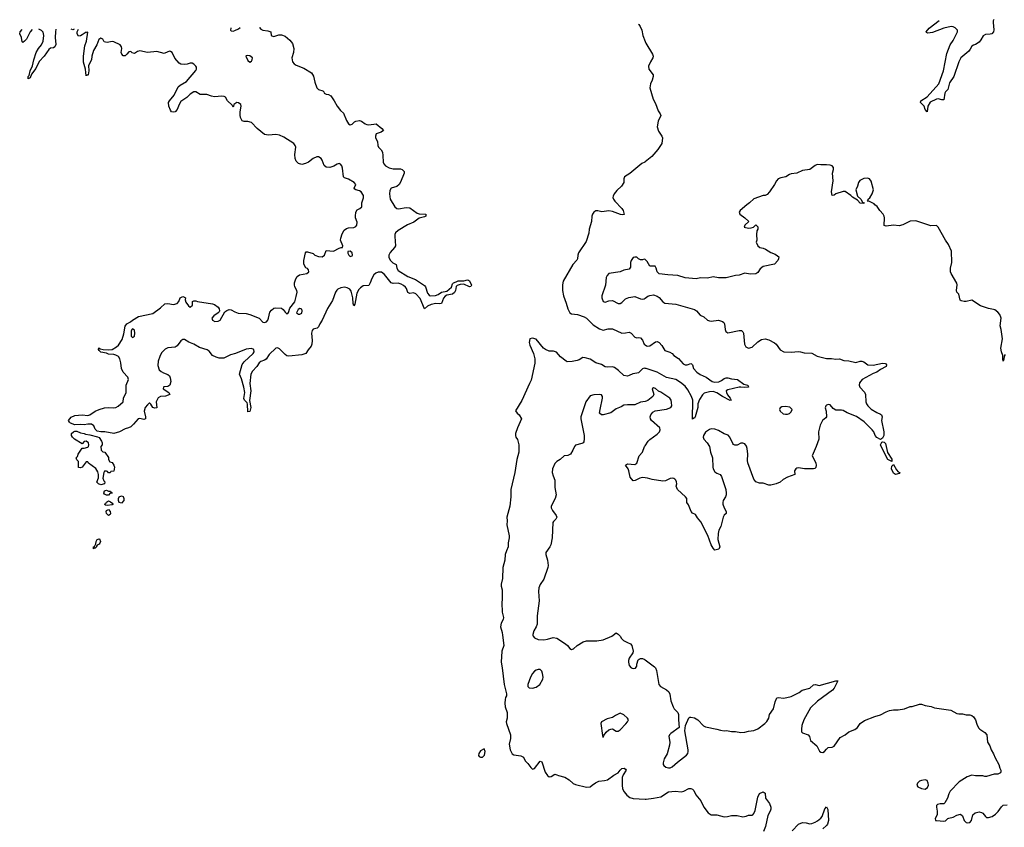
# Model space of a CAD drawing. Header units: inches. Extents: x 2608375 to 2737312, y 944064 to 1028306.
# Tile 18 of 69: x 2633277 to 2643861, y 1017935 to 1026622. Entities that reach past the tile are written whole.
import ezdxf

# ---------------------------------------------------------------- set-up
doc = ezdxf.new("R2010")
doc.units = ezdxf.units.IN
doc.header["$MEASUREMENT"] = 0
for name, color, linetype in [('C6031', 7, 'Continuous'), ('C6032', 7, 'Continuous'), ('C6041', 7, 'Continuous'), ('C6042', 7, 'Continuous')]:
    doc.layers.add(name, color=color, linetype=linetype)

msp = doc.modelspace()

# ---------------------------------------------------------------- linework, layer by layer
at = {"layer": 'C6031', "color": 5}
for points, elevation in [([(2638466, 1020000), (2638481, 1019890), (2638461, 1019830), (2638451, 1019711), (2638464, 1019650), (2638483, 1019470), (2638511, 1019370), (2638511, 1019350), (2638499, 1019330), (2638494, 1019310), (2638493, 1019270), (2638496, 1019230), (2638516, 1019170), (2638516, 1019110), (2638507, 1019070), (2638511, 1019050), (2638552, 1018930), (2638552, 1018890), (2638539, 1018830), (2638548, 1018770), (2638570, 1018726), (2638590, 1018716), (2638663, 1018703), (2638691, 1018690), (2638711, 1018650), (2638740, 1018620), (2638770, 1018578), (2638790, 1018562), (2638812, 1018568), (2638870, 1018645), (2638890, 1018638), (2638927, 1018527), (2638950, 1018491), (2638970, 1018478), (2638990, 1018481), (2639030, 1018505), (2639050, 1018501), (2639070, 1018491), (2639135, 1018475), (2639185, 1018445), (2639228, 1018408), (2639250, 1018396), (2639370, 1018367), (2639410, 1018371), (2639430, 1018390), (2639466, 1018414), (2639502, 1018430), (2639563, 1018437), (2639594, 1018446), (2639663, 1018497), (2639710, 1018521), (2639730, 1018551), (2639750, 1018566), (2639774, 1018570), (2639790, 1018562), (2639796, 1018550), (2639762, 1018498), (2639752, 1018470), (2639752, 1018390), (2639758, 1018350), (2639775, 1018315), (2639802, 1018282), (2639836, 1018256), (2639870, 1018244), (2640000, 1018237)], 40), ([(2638794, 1020000), (2638797, 1019990), (2638810, 1019973), (2638850, 1019955), (2638910, 1019950), (2638950, 1019957), (2639010, 1019975), (2639050, 1019970), (2639143, 1019910), (2639167, 1019890), (2639190, 1019858), (2639210, 1019846), (2639230, 1019856), (2639269, 1019891), (2639334, 1019930), (2639370, 1019939), (2639480, 1019940), (2639550, 1019950), (2639642, 1019990), (2639656, 1020000)], 60), ([(2639722, 1020000), (2639730, 1019991), (2639746, 1019966), (2639766, 1019946), (2639810, 1019921), (2639842, 1019910), (2639858, 1019890), (2639871, 1019829), (2639866, 1019810), (2639827, 1019753), (2639821, 1019730), (2639821, 1019710), (2639830, 1019674), (2639850, 1019652), (2639870, 1019642), (2639895, 1019645), (2639909, 1019670), (2639909, 1019690), (2639925, 1019735), (2639935, 1019745), (2639950, 1019751), (2639970, 1019751), (2639990, 1019745), (2640000, 1019737)], 60)]:
    msp.add_lwpolyline(points, dxfattribs=dict(at, elevation=elevation))
for points, elevation in [([(2638850, 1019632), (2638830, 1019625), (2638810, 1019613), (2638790, 1019590), (2638766, 1019550), (2638738, 1019470), (2638740, 1019450), (2638754, 1019434), (2638790, 1019431), (2638830, 1019442), (2638867, 1019470), (2638900, 1019530), (2638904, 1019550), (2638898, 1019590), (2638890, 1019613), (2638870, 1019631)], 60), ([(2639730, 1019161), (2639682, 1019138), (2639650, 1019117), (2639590, 1019101), (2639532, 1019070), (2639524, 1019050), (2639542, 1018922), (2639546, 1018906), (2639550, 1018906), (2639556, 1018924), (2639582, 1018958), (2639610, 1018983), (2639630, 1018992), (2639650, 1018995), (2639690, 1018968), (2639710, 1018968), (2639730, 1018982), (2639793, 1019047), (2639810, 1019070), (2639820, 1019090), (2639812, 1019110), (2639770, 1019143)], 60), ([(2638270, 1018778), (2638230, 1018756), (2638211, 1018730), (2638208, 1018708), (2638216, 1018696), (2638230, 1018688), (2638250, 1018691), (2638272, 1018710), (2638279, 1018750)], 40)]:
    msp.add_lwpolyline(points, close=True, dxfattribs=dict(at, elevation=elevation))
at = {"layer": 'C6032', "color": 5}
for points, elevation in [([(2633411, 1026517), (2633410, 1026516), (2633390, 1026490), (2633350, 1026412), (2633330, 1026390), (2633310, 1026377), (2633303, 1026383), (2633296, 1026430), (2633277, 1026470), (2633284, 1026490), (2633303, 1026516)], 20), ([(2633667, 1026519), (2633662, 1026490), (2633658, 1026430), (2633666, 1026354), (2633656, 1026330), (2633640, 1026320), (2633610, 1026317), (2633590, 1026301), (2633541, 1026230), (2633488, 1026172), (2633450, 1026096), (2633404, 1026036), (2633390, 1025995), (2633370, 1025984), (2633370, 1026010), (2633379, 1026021), (2633390, 1026070), (2633414, 1026126), (2633429, 1026191), (2633456, 1026270), (2633479, 1026310), (2633510, 1026350), (2633528, 1026390), (2633537, 1026450), (2633530, 1026488), (2633510, 1026504), (2633484, 1026518)], 20), ([(2635855, 1026537), (2635856, 1026536), (2635870, 1026519), (2635890, 1026509), (2635943, 1026503), (2635977, 1026490), (2635981, 1026450), (2635987, 1026447), (2636010, 1026442), (2636061, 1026459), (2636090, 1026460), (2636130, 1026443), (2636182, 1026402), (2636210, 1026366), (2636224, 1026310), (2636219, 1026270), (2636201, 1026210), (2636210, 1026170), (2636228, 1026148), (2636250, 1026134), (2636330, 1026100), (2636412, 1026050), (2636434, 1026014), (2636448, 1025950), (2636472, 1025890), (2636490, 1025870), (2636536, 1025856), (2636546, 1025846), (2636551, 1025830), (2636570, 1025820), (2636597, 1025817), (2636622, 1025802), (2636659, 1025750), (2636691, 1025690), (2636724, 1025644), (2636756, 1025616), (2636790, 1025536), (2636810, 1025502), (2636830, 1025491), (2636850, 1025497), (2636876, 1025524), (2636890, 1025530), (2636930, 1025538), (2636950, 1025530), (2636990, 1025501), (2637010, 1025493), (2637030, 1025490), (2637110, 1025502), (2637170, 1025450), (2637186, 1025430), (2637164, 1025410), (2637110, 1025393), (2637100, 1025370), (2637102, 1025350), (2637123, 1025310), (2637126, 1025270), (2637133, 1025250), (2637161, 1025221), (2637176, 1025196), (2637182, 1025162), (2637183, 1025090), (2637192, 1025070), (2637209, 1025049), (2637249, 1025029), (2637290, 1025019), (2637370, 1025017), (2637390, 1025009), (2637409, 1024990), (2637409, 1024970), (2637370, 1024874), (2637356, 1024850), (2637330, 1024829), (2637271, 1024809), (2637254, 1024786), (2637253, 1024750), (2637261, 1024690), (2637310, 1024609), (2637330, 1024592), (2637350, 1024588), (2637430, 1024602), (2637470, 1024597), (2637550, 1024540), (2637570, 1024534), (2637642, 1024530), (2637642, 1024510), (2637630, 1024501), (2637570, 1024488), (2637515, 1024445), (2637446, 1024414), (2637345, 1024355), (2637317, 1024330), (2637309, 1024310), (2637308, 1024290), (2637315, 1024190), (2637306, 1024170), (2637261, 1024119), (2637245, 1024090), (2637244, 1024064), (2637263, 1024030), (2637288, 1024008), (2637325, 1023990), (2637330, 1023950), (2637345, 1023925), (2637450, 1023861), (2637530, 1023826), (2637630, 1023762), (2637639, 1023750), (2637659, 1023679), (2637677, 1023657), (2637690, 1023650), (2637745, 1023655), (2637774, 1023666), (2637810, 1023690), (2637870, 1023700), (2637917, 1023743), (2637930, 1023779), (2637941, 1023790), (2637970, 1023801), (2637990, 1023814), (2638050, 1023814), (2638090, 1023822), (2638100, 1023820), (2638113, 1023813), (2638134, 1023766), (2638127, 1023753), (2638112, 1023748), (2638050, 1023777), (2638010, 1023775), (2637979, 1023761), (2637968, 1023752), (2637961, 1023710), (2637950, 1023687), (2637930, 1023670), (2637870, 1023660), (2637852, 1023648), (2637834, 1023626), (2637810, 1023570), (2637794, 1023566), (2637750, 1023569), (2637701, 1023559), (2637661, 1023539), (2637630, 1023512), (2637583, 1023623), (2637534, 1023674), (2637510, 1023684), (2637470, 1023678), (2637450, 1023686), (2637434, 1023730), (2637424, 1023744), (2637402, 1023762), (2637376, 1023776), (2637346, 1023786), (2637290, 1023784), (2637270, 1023791), (2637200, 1023880), (2637165, 1023905), (2637130, 1023905), (2637106, 1023894), (2637084, 1023876), (2637061, 1023839), (2637046, 1023790), (2637030, 1023764), (2636970, 1023758), (2636941, 1023739), (2636922, 1023718), (2636900, 1023680), (2636879, 1023561), (2636870, 1023545), (2636863, 1023570), (2636859, 1023630), (2636840, 1023700), (2636824, 1023724), (2636798, 1023738), (2636770, 1023744), (2636730, 1023739), (2636697, 1023723), (2636686, 1023714), (2636672, 1023690), (2636639, 1023601), (2636585, 1023515), (2636529, 1023390), (2636504, 1023350), (2636490, 1023317), (2636475, 1023305), (2636430, 1023292), (2636421, 1023279), (2636414, 1023250), (2636421, 1023170), (2636417, 1023130), (2636410, 1023110), (2636377, 1023070), (2636352, 1023030), (2636310, 1023018), (2636170, 1023002), (2636150, 1023007), (2636130, 1023021), (2636070, 1023082), (2636050, 1023091), (2636030, 1023088), (2635958, 1023022), (2635925, 1022970), (2635910, 1022959), (2635870, 1022944), (2635851, 1022930), (2635826, 1022890), (2635779, 1022841), (2635762, 1022810), (2635750, 1022710), (2635760, 1022630), (2635747, 1022527), (2635761, 1022450), (2635750, 1022409), (2635730, 1022404), (2635726, 1022486), (2635721, 1022501), (2635693, 1022530), (2635688, 1022548), (2635696, 1022610), (2635688, 1022670), (2635660, 1022760), (2635639, 1022810), (2635670, 1022913), (2635690, 1022940), (2635785, 1023030), (2635798, 1023050), (2635795, 1023075), (2635770, 1023086), (2635710, 1023078), (2635596, 1023030), (2635543, 1023017), (2635470, 1022982), (2635420, 1022980), (2635390, 1022990), (2635351, 1023011), (2635315, 1023055), (2635292, 1023072), (2635210, 1023096), (2635150, 1023131), (2635094, 1023154), (2635050, 1023182), (2635030, 1023180), (2635010, 1023168), (2634970, 1023114), (2634950, 1023101), (2634870, 1023092), (2634841, 1023079), (2634802, 1023038), (2634782, 1022998), (2634767, 1022950), (2634763, 1022903), (2634777, 1022857), (2634797, 1022837), (2634823, 1022823), (2634870, 1022804), (2634887, 1022790), (2634896, 1022770), (2634902, 1022730), (2634892, 1022690), (2634870, 1022675), (2634827, 1022673), (2634822, 1022670), (2634818, 1022650), (2634882, 1022610), (2634891, 1022590), (2634846, 1022574), (2634790, 1022570), (2634766, 1022554), (2634744, 1022510), (2634750, 1022446), (2634730, 1022442), (2634710, 1022449), (2634688, 1022488), (2634676, 1022496), (2634670, 1022498), (2634650, 1022478), (2634626, 1022450), (2634615, 1022410), (2634631, 1022350), (2634630, 1022328), (2634610, 1022321), (2634570, 1022333), (2634550, 1022327), (2634502, 1022270), (2634470, 1022242), (2634446, 1022230), (2634410, 1022222), (2634350, 1022188), (2634290, 1022170), (2634191, 1022189), (2634150, 1022189), (2634110, 1022197), (2634090, 1022217), (2634073, 1022253), (2634050, 1022271), (2634010, 1022271), (2633970, 1022263), (2633930, 1022267), (2633870, 1022265), (2633823, 1022283), (2633811, 1022291), (2633801, 1022310), (2633830, 1022345), (2633870, 1022364), (2633950, 1022370), (2634010, 1022364), (2634030, 1022371), (2634088, 1022412), (2634130, 1022430), (2634190, 1022448), (2634230, 1022450), (2634290, 1022445), (2634310, 1022450), (2634335, 1022465), (2634389, 1022510), (2634394, 1022550), (2634422, 1022610), (2634421, 1022690), (2634447, 1022750), (2634438, 1022778), (2634390, 1022830), (2634370, 1022869), (2634364, 1022930), (2634354, 1022974), (2634338, 1022998), (2634312, 1023012), (2634290, 1023020), (2634230, 1023024), (2634210, 1023034), (2634150, 1023044), (2634130, 1023062), (2634126, 1023074), (2634129, 1023091), (2634142, 1023082), (2634173, 1023073), (2634230, 1023070), (2634270, 1023075), (2634318, 1023102), (2634338, 1023122), (2634377, 1023183), (2634398, 1023242), (2634410, 1023325), (2634430, 1023351), (2634469, 1023371), (2634490, 1023391), (2634555, 1023430), (2634710, 1023463), (2634790, 1023523), (2634836, 1023564), (2634870, 1023568), (2634930, 1023559), (2634969, 1023570), (2634986, 1023590), (2635002, 1023630), (2635030, 1023643), (2635050, 1023638), (2635058, 1023630), (2635056, 1023610), (2635063, 1023583), (2635090, 1023545), (2635110, 1023531), (2635133, 1023550), (2635135, 1023590), (2635150, 1023599), (2635170, 1023599), (2635190, 1023590), (2635350, 1023566), (2635370, 1023559), (2635410, 1023530), (2635423, 1023510), (2635425, 1023490), (2635421, 1023480), (2635412, 1023468), (2635365, 1023435), (2635344, 1023410), (2635348, 1023388), (2635376, 1023376), (2635410, 1023378), (2635431, 1023389), (2635482, 1023478), (2635505, 1023495), (2635530, 1023504), (2635550, 1023500), (2635590, 1023478), (2635624, 1023464), (2635710, 1023461), (2635750, 1023450), (2635850, 1023412), (2635889, 1023369), (2635910, 1023363), (2635930, 1023373), (2635944, 1023390), (2635953, 1023410), (2635966, 1023474), (2635982, 1023498), (2636010, 1023518), (2636030, 1023522), (2636090, 1023518), (2636110, 1023503), (2636130, 1023476), (2636150, 1023459), (2636158, 1023462), (2636167, 1023473), (2636182, 1023518), (2636234, 1023586), (2636250, 1023646), (2636258, 1023690), (2636255, 1023710), (2636234, 1023750), (2636230, 1023770), (2636230, 1023790), (2636244, 1023836), (2636260, 1023860), (2636283, 1023877), (2636362, 1023890), (2636385, 1023910), (2636381, 1023930), (2636370, 1023944), (2636353, 1023953), (2636333, 1023993), (2636333, 1024030), (2636350, 1024114), (2636356, 1024124), (2636370, 1024126), (2636430, 1024105), (2636451, 1024090), (2636490, 1024073), (2636529, 1024071), (2636552, 1024088), (2636570, 1024138), (2636650, 1024131), (2636710, 1024165), (2636733, 1024173), (2636747, 1024173), (2636749, 1024190), (2636727, 1024250), (2636728, 1024270), (2636742, 1024318), (2636764, 1024356), (2636790, 1024377), (2636810, 1024383), (2636870, 1024386), (2636890, 1024398), (2636900, 1024410), (2636903, 1024443), (2636888, 1024490), (2636886, 1024510), (2636890, 1024550), (2636904, 1024576), (2636933, 1024590), (2636954, 1024610), (2636953, 1024650), (2636973, 1024707), (2636971, 1024730), (2636947, 1024770), (2636930, 1024781), (2636890, 1024790), (2636880, 1024800), (2636874, 1024810), (2636889, 1024850), (2636873, 1024870), (2636810, 1024905), (2636770, 1024919), (2636759, 1024930), (2636746, 1025026), (2636738, 1025050), (2636726, 1025066), (2636710, 1025073), (2636690, 1025068), (2636654, 1025046), (2636610, 1025031), (2636570, 1025034), (2636550, 1025054), (2636530, 1025110), (2636516, 1025130), (2636490, 1025146), (2636470, 1025148), (2636430, 1025130), (2636381, 1025090), (2636350, 1025073), (2636310, 1025065), (2636275, 1025075), (2636250, 1025101), (2636239, 1025130), (2636234, 1025170), (2636245, 1025250), (2636239, 1025270), (2636223, 1025290), (2636117, 1025357), (2636070, 1025381), (2636030, 1025386), (2635950, 1025380), (2635910, 1025388), (2635830, 1025450), (2635770, 1025515), (2635730, 1025528), (2635690, 1025527), (2635670, 1025534), (2635651, 1025570), (2635647, 1025593), (2635647, 1025630), (2635659, 1025690), (2635653, 1025710), (2635630, 1025727), (2635610, 1025730), (2635579, 1025710), (2635576, 1025690), (2635570, 1025682), (2635562, 1025702), (2635510, 1025748), (2635490, 1025787), (2635476, 1025796), (2635450, 1025799), (2635370, 1025790), (2635338, 1025798), (2635290, 1025817), (2635216, 1025816), (2635170, 1025846), (2635150, 1025845), (2635110, 1025822), (2635074, 1025786), (2635010, 1025743), (2634990, 1025710), (2634970, 1025657), (2634950, 1025632), (2634930, 1025626), (2634910, 1025632), (2634897, 1025650), (2634880, 1025690), (2634878, 1025730), (2634887, 1025750), (2634939, 1025810), (2634981, 1025899), (2635002, 1025918), (2635070, 1025958), (2635170, 1026074), (2635178, 1026090), (2635177, 1026110), (2635170, 1026123), (2635150, 1026144), (2635130, 1026155), (2635110, 1026154), (2635078, 1026142), (2635050, 1026139), (2635010, 1026143), (2634990, 1026153), (2634946, 1026206), (2634915, 1026270), (2634899, 1026279), (2634890, 1026282), (2634870, 1026277), (2634830, 1026259), (2634750, 1026281), (2634650, 1026270), (2634570, 1026286), (2634542, 1026278), (2634510, 1026259), (2634486, 1026266), (2634470, 1026279), (2634450, 1026275), (2634430, 1026250), (2634410, 1026234), (2634390, 1026232), (2634376, 1026250), (2634368, 1026270), (2634376, 1026310), (2634373, 1026330), (2634356, 1026350), (2634290, 1026385), (2634270, 1026387), (2634216, 1026376), (2634198, 1026378), (2634185, 1026385), (2634170, 1026413), (2634150, 1026424), (2634127, 1026410), (2634106, 1026350), (2634072, 1026290), (2634054, 1026230), (2634048, 1026190), (2634018, 1026130), (2634019, 1026070), (2634012, 1026030), (2634010, 1026024), (2633996, 1026024), (2633990, 1026018), (2633984, 1026090), (2633964, 1026164), (2633962, 1026230), (2633979, 1026341), (2633995, 1026390), (2634008, 1026488), (2633997, 1026483), (2633990, 1026486), (2633950, 1026457), (2633930, 1026448), (2633910, 1026446), (2633894, 1026470), (2633896, 1026490), (2633911, 1026521)], 20), ([(2633864, 1026521), (2633850, 1026512), (2633830, 1026518), (2633829, 1026520)], 20), ([(2635548, 1026535), (2635545, 1026530), (2635543, 1026510), (2635550, 1026500), (2635570, 1026497), (2635590, 1026504), (2635630, 1026524), (2635646, 1026536)], 20), ([(2639929, 1026572), (2639931, 1026571), (2639946, 1026550), (2639966, 1026510), (2639976, 1026450), (2640000, 1026386)], 40), ([(2640000, 1025093), (2639996, 1025090), (2639965, 1025075), (2639942, 1025058), (2639834, 1024966), (2639778, 1024930), (2639771, 1024910), (2639771, 1024870), (2639745, 1024830), (2639695, 1024785), (2639666, 1024750), (2639655, 1024725), (2639654, 1024710), (2639661, 1024690), (2639674, 1024670), (2639751, 1024590), (2639764, 1024570), (2639774, 1024526), (2639758, 1024522), (2639734, 1024526), (2639650, 1024557), (2639610, 1024564), (2639536, 1024556), (2639490, 1024564), (2639470, 1024564), (2639450, 1024553), (2639433, 1024530), (2639426, 1024510), (2639425, 1024450), (2639399, 1024370), (2639393, 1024327), (2639365, 1024235), (2639285, 1024115), (2639275, 1024090), (2639272, 1024048), (2639266, 1024034), (2639223, 1023990), (2639119, 1023810), (2639111, 1023770), (2639111, 1023710), (2639121, 1023650), (2639152, 1023572), (2639168, 1023510), (2639190, 1023470), (2639210, 1023458), (2639272, 1023450), (2639346, 1023426), (2639370, 1023411), (2639441, 1023341), (2639510, 1023296), (2639550, 1023283), (2639604, 1023296), (2639650, 1023295), (2639750, 1023250), (2639788, 1023252), (2639830, 1023260), (2639850, 1023250), (2639890, 1023206), (2639910, 1023199), (2639930, 1023203), (2639950, 1023199), (2639970, 1023174), (2639988, 1023130), (2640000, 1023123)], 40), ([(2640000, 1024042), (2639990, 1024046), (2639970, 1024037), (2639950, 1024040), (2639930, 1024049), (2639910, 1024067), (2639890, 1024069), (2639870, 1024063), (2639848, 1024032), (2639841, 1024010), (2639841, 1023959), (2639830, 1023940), (2639770, 1023928), (2639730, 1023911), (2639609, 1023891), (2639590, 1023869), (2639582, 1023850), (2639573, 1023767), (2639535, 1023650), (2639535, 1023630), (2639550, 1023590), (2639570, 1023585), (2639610, 1023599), (2639650, 1023600), (2639710, 1023570), (2639730, 1023569), (2639750, 1023580), (2639790, 1023619), (2639825, 1023635), (2639890, 1023643), (2639950, 1023618), (2639970, 1023614), (2639990, 1023619), (2640000, 1023626)], 60), ([(2640000, 1022871), (2639990, 1022872), (2639970, 1022866), (2639930, 1022825), (2639910, 1022818), (2639867, 1022813), (2639830, 1022793), (2639811, 1022789), (2639770, 1022794), (2639715, 1022850), (2639670, 1022881), (2639650, 1022886), (2639590, 1022885), (2639569, 1022889), (2639530, 1022913), (2639470, 1022931), (2639409, 1022970), (2639354, 1022986), (2639330, 1022989), (2639290, 1022962), (2639270, 1022955), (2639214, 1022946), (2639163, 1022943), (2639150, 1022948), (2639090, 1022994), (2639046, 1023046), (2639016, 1023056), (2638970, 1023056), (2638930, 1023073), (2638909, 1023090), (2638830, 1023184), (2638790, 1023197), (2638762, 1023190), (2638755, 1023150), (2638761, 1023121), (2638801, 1023030), (2638814, 1022974), (2638814, 1022926), (2638776, 1022744), (2638756, 1022710), (2638676, 1022524), (2638607, 1022413), (2638623, 1022390), (2638647, 1022370), (2638671, 1022330), (2638627, 1022233), (2638605, 1022170), (2638605, 1022150), (2638611, 1022130), (2638627, 1022107), (2638643, 1022050), (2638644, 1021970), (2638622, 1021890), (2638601, 1021750), (2638556, 1021570), (2638556, 1021490), (2638546, 1021390), (2638515, 1021270), (2638517, 1021230), (2638513, 1021190), (2638538, 1021070), (2638538, 1021050), (2638526, 1020994), (2638528, 1020950), (2638508, 1020910), (2638497, 1020870), (2638493, 1020810), (2638472, 1020730), (2638466, 1020610), (2638451, 1020550), (2638451, 1020530), (2638462, 1020490), (2638464, 1020390), (2638458, 1020350), (2638462, 1020250), (2638476, 1020190), (2638473, 1020170), (2638451, 1020130), (2638444, 1020090), (2638462, 1020030), (2638466, 1020000)], 40), ([(2640000, 1022516), (2639950, 1022508), (2639890, 1022479), (2639810, 1022480), (2639770, 1022474), (2639743, 1022457), (2639690, 1022436), (2639630, 1022394), (2639550, 1022371), (2639530, 1022371), (2639511, 1022391), (2639515, 1022430), (2639542, 1022550), (2639542, 1022570), (2639530, 1022586), (2639510, 1022590), (2639450, 1022587), (2639410, 1022576), (2639364, 1022510), (2639308, 1022350), (2639308, 1022330), (2639346, 1022150), (2639346, 1022114), (2639340, 1022080), (2639333, 1022070), (2639318, 1022062), (2639253, 1022047), (2639239, 1022030), (2639223, 1021990), (2639198, 1021950), (2639170, 1021934), (2639130, 1021929), (2639088, 1021892), (2639050, 1021869), (2639030, 1021849), (2639005, 1021790), (2639002, 1021750), (2639010, 1021715), (2639030, 1021670), (2639028, 1021590), (2639044, 1021510), (2639034, 1021470), (2638990, 1021390), (2638991, 1021370), (2639003, 1021343), (2639043, 1021290), (2639050, 1021270), (2639041, 1021250), (2639014, 1021226), (2639008, 1021212), (2639000, 1021050), (2638985, 1020975), (2638974, 1020950), (2638932, 1020890), (2638931, 1020870), (2638949, 1020810), (2638956, 1020750), (2638953, 1020730), (2638910, 1020605), (2638873, 1020547), (2638859, 1020510), (2638855, 1020470), (2638860, 1020370), (2638839, 1020210), (2638840, 1020120), (2638830, 1020090), (2638805, 1020050), (2638792, 1020010), (2638794, 1020000)], 60), ([(2640000, 1021694), (2639970, 1021699), (2639942, 1021690), (2639894, 1021666), (2639870, 1021661), (2639840, 1021700), (2639826, 1021770), (2639818, 1021790), (2639789, 1021830), (2639810, 1021843), (2639890, 1021839), (2639909, 1021850), (2639934, 1021930), (2639970, 1021971), (2639994, 1022030), (2640000, 1022039)], 60), ([(2639656, 1020000), (2639690, 1020025), (2639710, 1020012), (2639722, 1020000)], 60)]:
    msp.add_lwpolyline(points, dxfattribs=dict(at, elevation=elevation))
at = {"layer": 'C6032', "color": 5, "elevation": 20}
for points in [[(2635723, 1026237), (2635710, 1026234), (2635708, 1026230), (2635730, 1026184), (2635750, 1026164), (2635770, 1026176), (2635777, 1026190), (2635779, 1026210), (2635750, 1026232)], [(2636830, 1024132), (2636805, 1024130), (2636804, 1024110), (2636816, 1024090), (2636830, 1024076), (2636850, 1024082), (2636854, 1024090), (2636850, 1024113)], [(2636290, 1023515), (2636270, 1023504), (2636251, 1023470), (2636273, 1023453), (2636290, 1023453), (2636310, 1023466), (2636314, 1023490), (2636310, 1023509)], [(2634490, 1023297), (2634481, 1023290), (2634475, 1023270), (2634477, 1023217), (2634490, 1023205), (2634510, 1023218), (2634516, 1023250), (2634510, 1023282)], [(2634230, 1021746), (2634222, 1021762), (2634210, 1021766), (2634190, 1021766), (2634182, 1021750), (2634171, 1021690), (2634182, 1021662), (2634192, 1021650), (2634190, 1021628), (2634150, 1021619), (2634126, 1021630), (2634107, 1021647), (2634125, 1021695), (2634125, 1021730), (2634118, 1021758), (2634094, 1021794), (2634018, 1021850), (2634010, 1021866), (2633990, 1021866), (2633950, 1021809), (2633930, 1021802), (2633910, 1021806), (2633908, 1021868), (2633890, 1021886), (2633884, 1021910), (2633897, 1021923), (2633907, 1021950), (2633950, 1022012), (2633970, 1022012), (2634010, 1022022), (2634018, 1022030), (2634022, 1022050), (2634015, 1022070), (2633990, 1022088), (2633970, 1022086), (2633950, 1022058), (2633867, 1022110), (2633845, 1022130), (2633833, 1022150), (2633834, 1022170), (2633855, 1022190), (2633870, 1022197), (2633890, 1022197), (2633930, 1022178), (2633969, 1022171), (2633983, 1022163), (2634030, 1022158), (2634114, 1022134), (2634130, 1022126), (2634158, 1022090), (2634165, 1022070), (2634162, 1022050), (2634151, 1022030), (2634152, 1021990), (2634170, 1021972), (2634191, 1021971), (2634230, 1021911), (2634231, 1021891), (2634245, 1021865), (2634270, 1021858), (2634290, 1021831), (2634297, 1021810), (2634290, 1021766), (2634258, 1021762), (2634250, 1021746)], [(2634210, 1021509), (2634190, 1021518), (2634182, 1021530), (2634190, 1021554), (2634210, 1021562), (2634230, 1021552), (2634252, 1021552), (2634258, 1021538), (2634272, 1021532), (2634270, 1021528), (2634250, 1021528), (2634230, 1021509)], [(2634216, 1021396), (2634200, 1021400), (2634189, 1021410), (2634202, 1021418), (2634210, 1021432), (2634230, 1021445), (2634255, 1021435), (2634277, 1021417), (2634282, 1021410), (2634270, 1021402)], [(2634370, 1021422), (2634346, 1021430), (2634338, 1021450), (2634338, 1021470), (2634348, 1021490), (2634370, 1021502), (2634390, 1021492), (2634398, 1021470), (2634398, 1021450)], [(2634230, 1021289), (2634209, 1021309), (2634205, 1021330), (2634210, 1021342), (2634230, 1021354), (2634251, 1021331), (2634255, 1021310), (2634250, 1021298)], [(2634070, 1020929), (2634069, 1020950), (2634083, 1020957), (2634096, 1020984), (2634099, 1021010), (2634109, 1021030), (2634130, 1021039), (2634136, 1021036), (2634147, 1021010), (2634139, 1020990), (2634130, 1020979), (2634111, 1020969), (2634102, 1020958), (2634102, 1020950), (2634090, 1020938), (2634082, 1020938)]]:
    msp.add_lwpolyline(points, close=True, dxfattribs=at)
at = {"layer": 'C6041', "color": 5}
for points, elevation in [([(2640000, 1019737), (2640101, 1019661), (2640111, 1019650), (2640122, 1019622), (2640147, 1019470), (2640165, 1019450), (2640230, 1019415), (2640253, 1019393), (2640267, 1019367), (2640276, 1019296), (2640301, 1019230), (2640313, 1019210), (2640350, 1019170), (2640360, 1019150), (2640357, 1019090), (2640366, 1019010), (2640276, 1018944), (2640263, 1018930), (2640256, 1018910), (2640265, 1018850), (2640262, 1018818), (2640236, 1018724), (2640205, 1018670), (2640193, 1018630), (2640195, 1018610), (2640201, 1018601), (2640223, 1018583), (2640250, 1018575), (2640270, 1018576), (2640290, 1018585), (2640346, 1018634), (2640443, 1018710), (2640458, 1018730), (2640463, 1018750), (2640462, 1018770), (2640426, 1018974), (2640432, 1019030), (2640469, 1019111), (2640482, 1019118), (2640490, 1019121), (2640529, 1019111), (2640565, 1019090), (2640627, 1019027), (2640650, 1019014), (2640771, 1018991), (2640810, 1018979), (2640850, 1018971), (2640876, 1018976), (2640930, 1018965), (2640970, 1018966), (2641030, 1018955), (2641070, 1018957), (2641112, 1018968), (2641170, 1018975), (2641210, 1018994), (2641288, 1019052), (2641307, 1019073), (2641329, 1019110), (2641338, 1019150), (2641380, 1019210), (2641396, 1019284), (2641414, 1019326), (2641429, 1019331), (2641490, 1019325), (2641570, 1019342), (2641654, 1019386), (2641689, 1019410), (2641770, 1019433), (2641810, 1019467), (2641830, 1019471), (2641870, 1019459), (2642051, 1019511), (2642072, 1019510), (2642030, 1019430), (2642013, 1019410), (2641851, 1019290), (2641779, 1019221), (2641705, 1019090), (2641685, 1019030), (2641679, 1018990), (2641682, 1018962), (2641691, 1018950), (2641751, 1018930), (2641765, 1018910), (2641777, 1018870), (2641845, 1018810), (2641873, 1018753), (2641890, 1018742), (2641910, 1018741), (2641929, 1018750), (2641950, 1018776), (2641968, 1018792), (2642010, 1018796), (2642030, 1018806), (2642098, 1018902), (2642151, 1018929), (2642190, 1018962), (2642254, 1018986), (2642281, 1019010), (2642313, 1019050), (2642357, 1019083), (2642470, 1019127), (2642530, 1019143), (2642590, 1019178), (2642626, 1019190), (2642670, 1019199), (2642720, 1019200), (2642786, 1019210), (2642850, 1019236), (2642870, 1019236), (2642950, 1019261), (2642970, 1019261), (2643010, 1019246), (2643074, 1019234), (2643110, 1019219), (2643285, 1019195), (2643350, 1019159), (2643370, 1019155), (2643410, 1019156), (2643450, 1019146), (2643490, 1019143), (2643510, 1019139), (2643530, 1019125), (2643550, 1019092), (2643564, 1019044), (2643584, 1019004), (2643598, 1018990), (2643653, 1018953), (2643671, 1018930), (2643681, 1018850), (2643705, 1018810), (2643718, 1018770), (2643744, 1018724), (2643761, 1018681), (2643801, 1018610), (2643811, 1018571), (2643822, 1018550), (2643822, 1018530), (2643818, 1018522), (2643792, 1018508), (2643750, 1018508), (2643670, 1018482), (2643650, 1018482), (2643629, 1018489), (2643550, 1018489), (2643510, 1018495), (2643463, 1018477), (2643375, 1018424), (2643278, 1018322), (2643264, 1018296), (2643250, 1018249), (2643222, 1018198), (2643210, 1018189), (2643170, 1018189), (2643141, 1018179), (2643132, 1018170), (2643131, 1018150), (2643139, 1018110), (2643139, 1018070), (2643118, 1018030), (2643122, 1018010), (2643130, 1018007), (2643210, 1018001), (2643230, 1018003), (2643252, 1018028), (2643265, 1018035), (2643310, 1018044), (2643350, 1018064), (2643390, 1018076), (2643410, 1018058), (2643430, 1018007), (2643450, 1017988), (2643470, 1017982), (2643490, 1017988), (2643507, 1018010), (2643522, 1018070), (2643549, 1018091), (2643590, 1018100), (2643616, 1018096), (2643630, 1018088), (2643657, 1018050), (2643670, 1018042), (2643690, 1018040), (2643730, 1018052), (2643765, 1018075), (2643794, 1018106), (2643830, 1018154), (2643850, 1018172), (2643890, 1018178)], 60), ([(2640000, 1018237), (2640010, 1018236), (2640090, 1018248), (2640170, 1018264), (2640250, 1018316), (2640324, 1018324), (2640390, 1018317), (2640416, 1018324), (2640470, 1018354), (2640490, 1018354), (2640510, 1018346), (2640523, 1018330), (2640546, 1018286), (2640599, 1018219), (2640630, 1018151), (2640679, 1018090), (2640710, 1018071), (2640770, 1018071), (2640850, 1018047), (2640886, 1018050), (2640930, 1018061), (2640990, 1018061), (2641050, 1018047), (2641086, 1018054), (2641110, 1018066), (2641150, 1018066), (2641158, 1018070), (2641170, 1018082), (2641184, 1018116), (2641210, 1018258), (2641230, 1018298), (2641270, 1018318), (2641290, 1018302), (2641295, 1018250), (2641336, 1018190), (2641350, 1018150), (2641350, 1018130), (2641344, 1018110), (2641317, 1018063), (2641295, 1017945), (2641271, 1017890)], 40), ([(2641582, 1017898), (2641650, 1017970), (2641690, 1017985), (2641730, 1017984), (2641770, 1017974), (2641790, 1017975), (2641829, 1017991), (2641854, 1018006), (2641888, 1018032), (2641903, 1018050), (2641930, 1018134), (2641950, 1018154), (2641965, 1018125), (2641970, 1018010), (2641961, 1017970), (2641950, 1017953), (2641910, 1017918)], 40)]:
    msp.add_lwpolyline(points, dxfattribs=dict(at, elevation=elevation))
at = {"layer": 'C6041', "color": 5, "elevation": 60}
msp.add_lwpolyline([(2643010, 1018446), (2642970, 1018439), (2642949, 1018431), (2642927, 1018410), (2642921, 1018390), (2642932, 1018370), (2642970, 1018351), (2643010, 1018347), (2643036, 1018364), (2643045, 1018390), (2643043, 1018410), (2643030, 1018437)], close=True, dxfattribs=at)
at = {"layer": 'C6042', "color": 5}
for points, elevation in [([(2643748, 1026622), (2643742, 1026610), (2643740, 1026590), (2643749, 1026511), (2643745, 1026490), (2643726, 1026470), (2643710, 1026465), (2643657, 1026463), (2643632, 1026448), (2643610, 1026405), (2643590, 1026378), (2643550, 1026356), (2643530, 1026349), (2643510, 1026335), (2643495, 1026305), (2643478, 1026282), (2643393, 1026210), (2643372, 1026170), (2643317, 1026010), (2643270, 1025944), (2643252, 1025870), (2643230, 1025847), (2643221, 1025830), (2643210, 1025759), (2643190, 1025759), (2643150, 1025771), (2643130, 1025767), (2643065, 1025735), (2643039, 1025690), (2643030, 1025629), (2643010, 1025655), (2643000, 1025690), (2642961, 1025730), (2642965, 1025750), (2643030, 1025792), (2643156, 1025930), (2643207, 1026070), (2643242, 1026258), (2643278, 1026350), (2643310, 1026396), (2643356, 1026490), (2643357, 1026510), (2643334, 1026534), (2643310, 1026546), (2643290, 1026549), (2643210, 1026530), (2643090, 1026485), (2643037, 1026477), (2643023, 1026483), (2643019, 1026490), (2643054, 1026530), (2643159, 1026612)], 40), ([(2640000, 1026386), (2640006, 1026370), (2640078, 1026250), (2640085, 1026230), (2640081, 1026210), (2640056, 1026170), (2640037, 1026123), (2640041, 1026090), (2640085, 1026030), (2640088, 1026010), (2640076, 1025970), (2640056, 1025930), (2640050, 1025890), (2640086, 1025766), (2640110, 1025721), (2640141, 1025641), (2640163, 1025610), (2640170, 1025592), (2640139, 1025530), (2640131, 1025470), (2640144, 1025424), (2640178, 1025370), (2640185, 1025350), (2640178, 1025290), (2640135, 1025225), (2640071, 1025150), (2640000, 1025093)], 40), ([(2643870, 1023019), (2643858, 1023002), (2643856, 1022970), (2643850, 1022949), (2643843, 1022970), (2643844, 1023010), (2643830, 1023050), (2643824, 1023090), (2643840, 1023190), (2643828, 1023290), (2643817, 1023330), (2643826, 1023410), (2643812, 1023450), (2643790, 1023477), (2643760, 1023500), (2643746, 1023506), (2643690, 1023515), (2643603, 1023543), (2643510, 1023604), (2643450, 1023591), (2643430, 1023591), (2643397, 1023597), (2643386, 1023606), (2643373, 1023670), (2643349, 1023690), (2643347, 1023710), (2643355, 1023770), (2643350, 1023788), (2643289, 1023890), (2643283, 1023910), (2643283, 1023950), (2643296, 1024010), (2643292, 1024132), (2643262, 1024202), (2643229, 1024250), (2643149, 1024390), (2643130, 1024409), (2643070, 1024405), (2642910, 1024459), (2642850, 1024453), (2642770, 1024416), (2642730, 1024405), (2642670, 1024412), (2642590, 1024399), (2642570, 1024408), (2642573, 1024490), (2642569, 1024510), (2642559, 1024530), (2642522, 1024570), (2642493, 1024613), (2642468, 1024630), (2642460, 1024640), (2642410, 1024666), (2642388, 1024668), (2642398, 1024682), (2642398, 1024690), (2642414, 1024706), (2642441, 1024750), (2642455, 1024790), (2642430, 1024884), (2642410, 1024909), (2642390, 1024917), (2642350, 1024915), (2642308, 1024892), (2642295, 1024870), (2642283, 1024830), (2642263, 1024790), (2642283, 1024723), (2642318, 1024690), (2642338, 1024658), (2642354, 1024650), (2642350, 1024646), (2642310, 1024649), (2642282, 1024682), (2642230, 1024714), (2642212, 1024732), (2642150, 1024775), (2642130, 1024775), (2642050, 1024749), (2642030, 1024735), (2642009, 1024729), (2642003, 1024770), (2642021, 1024890), (2642015, 1024970), (2642025, 1025010), (2642025, 1025030), (2642010, 1025049), (2641990, 1025056), (2641950, 1025061), (2641890, 1025059), (2641850, 1025063), (2641826, 1025054), (2641770, 1025009), (2641690, 1024999), (2641630, 1024969), (2641570, 1024962), (2641550, 1024955), (2641514, 1024930), (2641459, 1024921), (2641430, 1024909), (2641411, 1024890), (2641390, 1024848), (2641338, 1024770), (2641310, 1024742), (2641290, 1024729), (2641270, 1024729), (2641170, 1024695), (2641122, 1024650), (2641092, 1024630), (2641022, 1024570), (2641012, 1024550), (2641018, 1024530), (2641071, 1024491), (2641114, 1024450), (2641072, 1024410), (2641065, 1024390), (2641110, 1024379), (2641138, 1024382), (2641166, 1024390), (2641190, 1024414), (2641210, 1024394), (2641212, 1024370), (2641202, 1024350), (2641198, 1024310), (2641202, 1024250), (2641194, 1024230), (2641212, 1024190), (2641234, 1024170), (2641270, 1024165), (2641294, 1024154), (2641350, 1024116), (2641399, 1024099), (2641423, 1024083), (2641436, 1024070), (2641435, 1024050), (2641427, 1024030), (2641390, 1023993), (2641270, 1023966), (2641237, 1023943), (2641210, 1023904), (2641190, 1023889), (2641130, 1023885), (2641070, 1023897), (2641010, 1023873), (2640970, 1023869), (2640870, 1023845), (2640790, 1023844), (2640730, 1023856), (2640670, 1023841), (2640595, 1023845), (2640550, 1023833), (2640430, 1023846), (2640350, 1023869), (2640243, 1023877), (2640150, 1023889), (2640129, 1023910), (2640119, 1023950), (2640109, 1023969), (2640050, 1023969), (2640022, 1024022), (2640001, 1024041), (2640000, 1024042)], 60), ([(2640000, 1023626), (2640030, 1023648), (2640050, 1023656), (2640090, 1023662), (2640130, 1023648), (2640150, 1023633), (2640190, 1023587), (2640212, 1023572), (2640330, 1023560), (2640530, 1023504), (2640553, 1023490), (2640590, 1023443), (2640630, 1023425), (2640670, 1023390), (2640690, 1023381), (2640710, 1023378), (2640790, 1023388), (2640830, 1023377), (2640846, 1023365), (2640854, 1023350), (2640861, 1023290), (2640868, 1023268), (2640890, 1023253), (2641010, 1023280), (2641037, 1023277), (2641050, 1023266), (2641058, 1023250), (2641067, 1023130), (2641084, 1023104), (2641110, 1023090), (2641150, 1023099), (2641210, 1023155), (2641250, 1023182), (2641290, 1023190), (2641330, 1023177), (2641390, 1023147), (2641410, 1023131), (2641452, 1023072), (2641490, 1023048), (2641570, 1023045), (2641650, 1023052), (2641670, 1023050), (2641710, 1023037), (2641790, 1023036), (2641850, 1023001), (2641950, 1022979), (2642002, 1022978), (2642050, 1022971), (2642090, 1022974), (2642136, 1022956), (2642190, 1022954), (2642266, 1022934), (2642310, 1022950), (2642330, 1022950), (2642350, 1022940), (2642392, 1022908), (2642450, 1022906), (2642550, 1022928), (2642582, 1022922), (2642595, 1022910), (2642590, 1022890), (2642530, 1022860), (2642490, 1022831), (2642450, 1022815), (2642334, 1022750), (2642304, 1022716), (2642299, 1022690), (2642307, 1022670), (2642357, 1022617), (2642370, 1022590), (2642373, 1022513), (2642381, 1022490), (2642393, 1022470), (2642430, 1022434), (2642490, 1022395), (2642530, 1022379), (2642541, 1022370), (2642546, 1022350), (2642541, 1022310), (2642565, 1022190), (2642564, 1022150), (2642550, 1022121), (2642530, 1022106), (2642490, 1022126), (2642474, 1022150), (2642458, 1022190), (2642442, 1022210), (2642356, 1022296), (2642272, 1022352), (2642172, 1022392), (2642130, 1022418), (2642110, 1022423), (2642050, 1022422), (2642021, 1022441), (2641990, 1022478), (2641970, 1022482), (2641950, 1022475), (2641942, 1022470), (2641934, 1022446), (2641945, 1022410), (2641951, 1022350), (2641942, 1022338), (2641908, 1022312), (2641880, 1022260), (2641863, 1022190), (2641866, 1022110), (2641839, 1022030), (2641795, 1021930), (2641828, 1021870), (2641835, 1021850), (2641840, 1021830), (2641835, 1021805), (2641825, 1021795), (2641808, 1021792), (2641712, 1021792), (2641650, 1021801), (2641630, 1021797), (2641618, 1021790), (2641607, 1021770), (2641610, 1021729), (2641530, 1021701), (2641484, 1021676), (2641450, 1021649), (2641410, 1021629), (2641350, 1021614), (2641330, 1021614), (2641270, 1021638), (2641230, 1021638), (2641189, 1021650), (2641170, 1021678), (2641105, 1021855), (2641100, 1021880), (2641103, 1021950), (2641098, 1022010), (2641090, 1022033), (2641070, 1022060), (2641050, 1022067), (2641030, 1022065), (2640990, 1022047), (2640965, 1022045), (2640950, 1022052), (2640942, 1022062), (2640911, 1022131), (2640891, 1022151), (2640850, 1022168), (2640790, 1022203), (2640750, 1022217), (2640710, 1022220), (2640690, 1022214), (2640650, 1022184), (2640626, 1022150), (2640622, 1022130), (2640630, 1022110), (2640667, 1022070), (2640692, 1022030), (2640701, 1021970), (2640724, 1021910), (2640726, 1021810), (2640730, 1021791), (2640750, 1021757), (2640770, 1021743), (2640808, 1021728), (2640822, 1021710), (2640867, 1021570), (2640871, 1021530), (2640871, 1021510), (2640865, 1021490), (2640837, 1021450), (2640834, 1021430), (2640834, 1021410), (2640848, 1021370), (2640870, 1021330), (2640871, 1021310), (2640849, 1021291), (2640837, 1021270), (2640814, 1021170), (2640793, 1021130), (2640785, 1021095), (2640783, 1021030), (2640804, 1020950), (2640792, 1020928), (2640750, 1020917), (2640730, 1020936), (2640710, 1020975), (2640675, 1021075), (2640599, 1021219), (2640562, 1021262), (2640540, 1021300), (2640510, 1021315), (2640495, 1021330), (2640465, 1021405), (2640449, 1021430), (2640448, 1021470), (2640434, 1021490), (2640346, 1021570), (2640334, 1021606), (2640339, 1021630), (2640337, 1021650), (2640330, 1021669), (2640320, 1021680), (2640310, 1021686), (2640290, 1021689), (2640270, 1021687), (2640219, 1021661), (2640190, 1021658), (2640076, 1021676), (2640026, 1021690), (2640000, 1021694)], 60), ([(2640000, 1023123), (2640014, 1023114), (2640030, 1023110), (2640050, 1023114), (2640110, 1023156), (2640130, 1023159), (2640149, 1023149), (2640178, 1023118), (2640210, 1023064), (2640266, 1023046), (2640290, 1023030), (2640308, 1023010), (2640357, 1022977), (2640410, 1022919), (2640430, 1022908), (2640450, 1022908), (2640490, 1022924), (2640499, 1022919), (2640508, 1022908), (2640518, 1022870), (2640556, 1022830), (2640590, 1022805), (2640657, 1022777), (2640722, 1022730), (2640750, 1022723), (2640792, 1022728), (2640819, 1022741), (2640850, 1022764), (2640870, 1022770), (2640890, 1022769), (2640930, 1022757), (2640991, 1022750), (2641060, 1022700), (2641102, 1022690), (2641112, 1022670), (2641070, 1022664), (2641030, 1022670), (2641010, 1022668), (2640890, 1022640), (2640871, 1022630), (2640875, 1022610), (2640887, 1022587), (2640915, 1022550), (2640923, 1022530), (2640915, 1022525), (2640830, 1022567), (2640770, 1022607), (2640730, 1022622), (2640690, 1022620), (2640636, 1022603), (2640615, 1022585), (2640584, 1022536), (2640568, 1022490), (2640566, 1022450), (2640537, 1022350), (2640530, 1022335), (2640524, 1022336), (2640510, 1022326), (2640511, 1022530), (2640499, 1022570), (2640459, 1022639), (2640430, 1022680), (2640380, 1022720), (2640330, 1022750), (2640230, 1022773), (2640128, 1022830), (2640010, 1022870), (2640000, 1022871)], 40), ([(2640000, 1022039), (2640031, 1022089), (2640050, 1022107), (2640130, 1022164), (2640154, 1022190), (2640162, 1022210), (2640157, 1022230), (2640069, 1022309), (2640056, 1022330), (2640055, 1022350), (2640060, 1022370), (2640081, 1022399), (2640107, 1022413), (2640230, 1022432), (2640276, 1022450), (2640286, 1022470), (2640285, 1022505), (2640278, 1022530), (2640264, 1022550), (2640170, 1022615), (2640145, 1022625), (2640110, 1022656), (2640090, 1022661), (2640076, 1022650), (2640095, 1022590), (2640084, 1022570), (2640030, 1022526), (2640010, 1022517), (2640000, 1022516)], 60)]:
    msp.add_lwpolyline(points, dxfattribs=dict(at, elevation=elevation))
at = {"layer": 'C6042', "color": 5, "elevation": 60}
for points in [[(2641510, 1022462), (2641470, 1022456), (2641450, 1022448), (2641445, 1022430), (2641451, 1022410), (2641484, 1022384), (2641510, 1022377), (2641530, 1022379), (2641550, 1022387), (2641570, 1022402), (2641579, 1022430), (2641555, 1022455)], [(2642650, 1021869), (2642610, 1021890), (2642586, 1021930), (2642576, 1021956), (2642536, 1022030), (2642531, 1022050), (2642543, 1022077), (2642550, 1022080), (2642570, 1022077), (2642582, 1022062), (2642605, 1021965), (2642650, 1021895)], [(2642690, 1021729), (2642670, 1021744), (2642648, 1021790), (2642650, 1021818), (2642670, 1021836), (2642701, 1021781), (2642720, 1021760), (2642738, 1021750), (2642730, 1021742)]]:
    msp.add_lwpolyline(points, close=True, dxfattribs=at)

doc.saveas('drawing.dxf')
